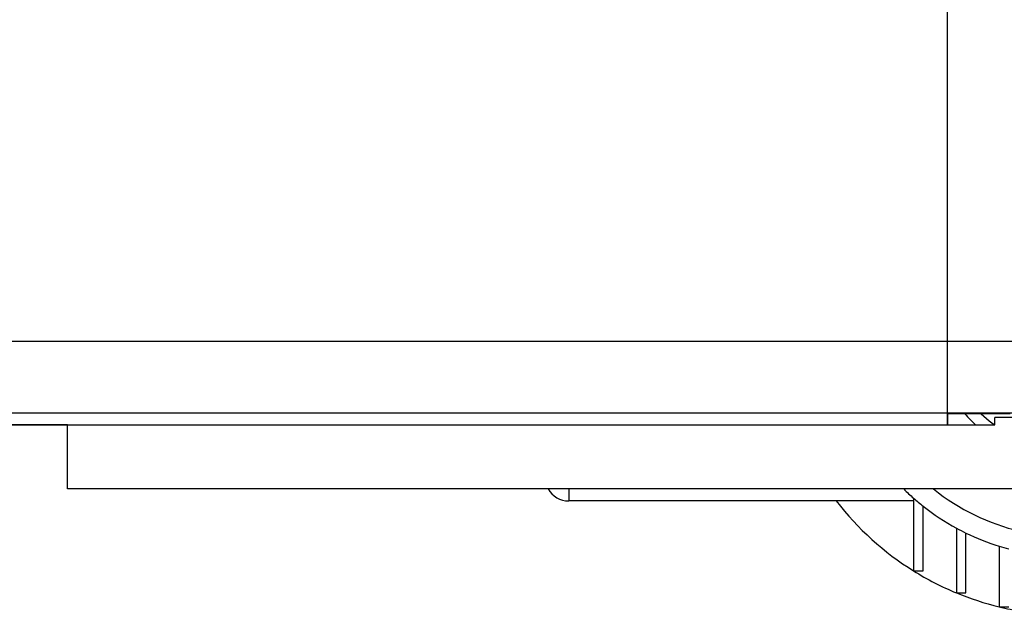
# Model space of a CAD drawing. Header units: millimetres. Extents: x 0 to 420, y 0 to 297.
# Tile 2 of 9: x 181 to 208, y 60 to 76. Entities that reach past the tile are written whole.
import ezdxf

# ---------------------------------------------------------------- set-up
doc = ezdxf.new("R2010")
doc.units = ezdxf.units.MM

msp = doc.modelspace()

# ---------------------------------------------------------------- linework, layer by layer
at = {"color": 7, "linetype": 'Continuous'}
for p, q in [((206.3185068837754, 64.71815843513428), (206.3185068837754, 147.878674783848)), ((74.30937227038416, 64.71815843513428), (206.3185068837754, 64.71815843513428))]:
    msp.add_line(p, q, dxfattribs=at)
at = {"color": 7, "linetype": 'Continuous', "lineweight": 25}
for p, q in [((215.4858078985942, 67.009983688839), (58.33207621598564, 67.009983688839)), ((60.55842074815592, 65.04556204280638), (212.2117718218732, 65.04556204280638)), ((206.3185068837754, 65.0455620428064), (206.3185068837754, 64.71815843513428)), ((208.050261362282, 65.01936975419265), (206.3185068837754, 65.01936975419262)), ((207.6281213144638, 64.71815843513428), (207.6281213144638, 64.91460059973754)), ((215.4858078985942, 64.91460059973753), (207.6281213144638, 64.91460059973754)), ((182.0906399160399, 64.71815843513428), (82.82186606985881, 64.71815843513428)), ((182.0906399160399, 62.95017895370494), (182.0906399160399, 64.7181584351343)), ((182.0906399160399, 64.7181584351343), (207.6281213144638, 64.71815843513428)), ((215.4858078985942, 62.95017895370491), (182.0906399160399, 62.95017895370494)), ((195.8939760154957, 62.95017895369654), (195.8939760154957, 62.6227753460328)), ((205.3886806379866, 62.69642149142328), (205.3886806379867, 60.69618716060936)), ((205.3886806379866, 62.62277534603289), (195.8939760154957, 62.6227753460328)), ((205.6506035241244, 60.69618716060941), (205.6506035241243, 62.4779883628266)), ((206.5673336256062, 61.87303718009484), (206.5673336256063, 60.09088611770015)), ((206.829256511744, 60.09088611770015), (206.8292565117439, 61.73830099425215)), ((207.7459866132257, 61.37670538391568), (207.7459866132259, 59.70676019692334)), ((205.3886806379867, 60.69618716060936), (205.6506035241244, 60.69618716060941)), ((206.5673336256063, 60.09088611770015), (206.829256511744, 60.09088611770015)), ((207.7459866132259, 59.70676019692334), (208.0079094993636, 59.70676019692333))]:
    msp.add_line(p, q, dxfattribs=at)
at = {"color": 7, "linetype": 'Continuous', "lineweight": 25, "flags": 128}
msp.add_lwpolyline([(207.2529175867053, 65.01936975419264), (207.4737524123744, 64.82639196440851), (207.6160815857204, 64.7181584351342)], dxfattribs=at)
at = {"color": 7, "linetype": 'Continuous', "lineweight": 25}
for centre, radius, start, end in [((209.644927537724, 67.53382946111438), 3.797881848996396, 221.457855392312, 227.8490445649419), ((195.8939760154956, 63.27758256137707), 0.6548072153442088, 210, 270.0000000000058), ((209.644927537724, 67.53382946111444), 6.443302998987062, 225.3474794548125, 228.656709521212), ((209.644927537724, 67.5338294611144), 5.893264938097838, 231.0575587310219, 257.0173056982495), ((209.644927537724, 67.53382946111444), 6.443302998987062, 228.656709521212, 231.6898022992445), ((209.644927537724, 67.53382946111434), 8.054128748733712, 217.5718693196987, 238.0988560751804), ((209.644927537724, 67.53382946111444), 6.443302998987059, 231.6898022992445, 241.4684717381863), ((209.644927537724, 67.53382946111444), 6.443302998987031, 241.4684717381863, 244.0878924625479), ((209.644927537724, 67.53382946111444), 6.443302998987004, 244.0878924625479, 252.8595248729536), ((209.644927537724, 67.53382946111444), 6.443302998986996, 252.8595248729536, 255.2818085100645), ((209.644927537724, 67.53382946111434), 8.054128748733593, 238.0988560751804, 247.5353207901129), ((209.644927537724, 67.53382946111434), 8.054128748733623, 247.5353207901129, 256.3628450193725), ((209.644927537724, 67.53382946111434), 8.054128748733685, 256.3628450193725, 260.8164844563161)]:
    msp.add_arc(centre, radius, start, end, dxfattribs=at)

doc.saveas('drawing.dxf')
